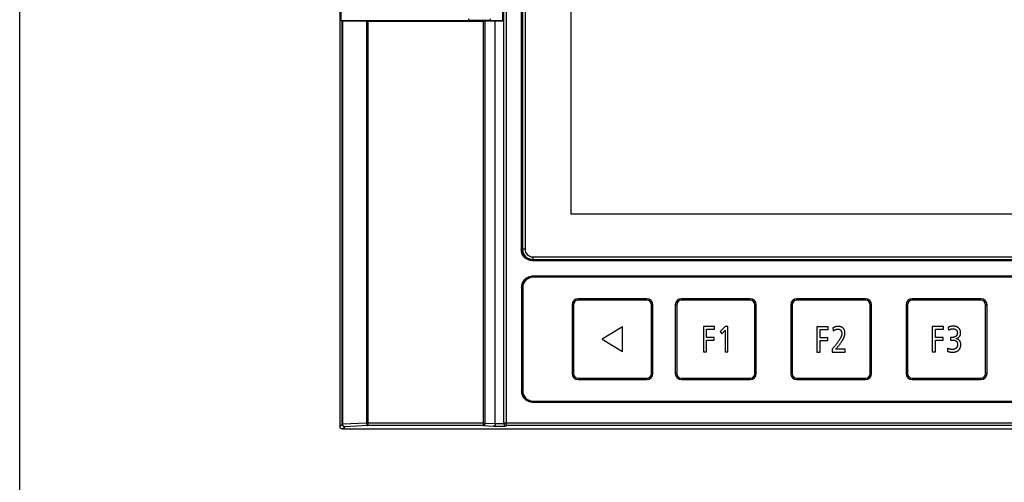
# Model space of a CAD drawing. Extents: x 0 to 750, y 0 to 420.
# Tile 1 of 45: x 0 to 95, y 160 to 205. Entities that reach past the tile are written whole.
import ezdxf

# ---------------------------------------------------------------- set-up
doc = ezdxf.new("R2010")
doc.units = 0
doc.header["$LTSCALE"] = 41.25
doc.layers.get('0').update_dxf_attribs({"linetype": 'CONTINUOUS'})
doc.layers.add('03___PRT_ALL_CURVES', color=7, linetype='CONTINUOUS')

msp = doc.modelspace()

# ---------------------------------------------------------------- linework, layer by layer
at = {"color": 7, "linetype": 'CONTINUOUS'}
for p, q in [((0, 0), (0, 420)), ((46.884, 166.228), (46.884, 275.072)), ((47.134, 165.978), (47.134, 275.321)), ((48.564, 272.114), (48.564, 183.036)), ((48.603, 272.075), (48.603, 183.075)), ((48.678, 272.075), (48.678, 183.075)), ((48.928, 272.075), (48.928, 183.075)), ((46.753, 247.7), (46.753, 205.2)), ((31.003, 220.201), (31.003, 165.899)), ((31.134, 205.2), (31.134, 219.535)), ((31.214, 205.186), (31.134, 205.2)), ((43.878, 205.2), (31.134, 205.2)), ((31.214, 166.111), (31.214, 205.186)), ((31.262, 205.185), (33.573, 205.165)), ((31.289, 166.111), (31.289, 205.185)), ((33.573, 205.165), (33.573, 166.228)), ((33.573, 205.165), (33.644, 205.165)), ((33.644, 205.165), (44.911, 205.165)), ((33.748, 165.978), (33.748, 205.165)), ((43.453, 205.375), (43.453, 205.225)), ((45.553, 205.225), (43.453, 205.225)), ((43.878, 205.225), (43.878, 205.178)), ((44.911, 165.978), (44.911, 205.165)), ((44.911, 205.165), (45.007, 205.165)), ((45.007, 205.165), (46.049, 205.173)), ((45.073, 166.228), (45.073, 205.165)), ((45.128, 205.225), (45.128, 205.178)), ((46.753, 205.2), (45.128, 205.2)), ((45.553, 205.375), (45.553, 205.225)), ((46.049, 166.184), (46.049, 205.173)), ((46.753, 205.2), (46.874, 205.169)), ((46.874, 166.212), (46.874, 205.169)), ((48.564, 183.036), (48.603, 183.075)), ((48.603, 183.075), (48.61, 182.96)), ((48.928, 183.075), (48.678, 183.075)), ((49.678, 182.325), (49.678, 182.075)), ((49.678, 182.325), (163.328, 182.325)), ((49.639, 181.961), (49.678, 182)), ((49.639, 181.961), (163.367, 181.961)), ((49.678, 182.075), (163.328, 182.075)), ((49.678, 182), (163.328, 182)), ((49.703, 180.45), (49.586, 180.443)), ((163.311, 180.458), (49.695, 180.458)), ((163.303, 180.45), (49.703, 180.45)), ((163.303, 180.35), (49.703, 180.35)), ((48.595, 179.358), (48.603, 179.35)), ((48.595, 179.358), (48.595, 169.341)), ((48.603, 179.35), (48.603, 169.35)), ((48.703, 179.35), (48.703, 169.35)), ((54.066, 178.13), (54.066, 178.265)), ((60.716, 178.265), (54.066, 178.265)), ((60.716, 178.13), (60.716, 178.265)), ((70.716, 178.265), (64.066, 178.265)), ((64.066, 178.13), (64.066, 178.265)), ((70.716, 178.13), (70.716, 178.265)), ((81.891, 178.265), (75.241, 178.265)), ((75.241, 178.13), (75.241, 178.265)), ((81.891, 178.13), (81.891, 178.265)), ((93.066, 178.265), (86.416, 178.265)), ((86.416, 178.13), (86.416, 178.265)), ((93.066, 178.13), (93.066, 178.265)), ((53.476, 177.675), (53.476, 171.025)), ((53.611, 177.675), (53.476, 177.675)), ((53.611, 177.675), (53.611, 171.025)), ((60.716, 178.13), (54.066, 178.13)), ((61.171, 171.025), (61.171, 177.675)), ((61.171, 177.675), (61.306, 177.675)), ((61.306, 171.025), (61.306, 177.675)), ((63.611, 177.675), (63.476, 177.675)), ((63.476, 177.675), (63.476, 171.025)), ((63.611, 177.675), (63.611, 171.025)), ((70.716, 178.13), (64.066, 178.13)), ((71.171, 177.675), (71.306, 177.675)), ((71.171, 171.025), (71.171, 177.675)), ((71.306, 171.025), (71.306, 177.675)), ((74.786, 177.675), (74.651, 177.675)), ((74.651, 177.675), (74.651, 171.025)), ((74.786, 177.675), (74.786, 171.025)), ((81.891, 178.13), (75.241, 178.13)), ((82.346, 177.675), (82.481, 177.675)), ((82.346, 171.025), (82.346, 177.675)), ((82.481, 171.025), (82.481, 177.675)), ((85.961, 177.675), (85.826, 177.675)), ((85.826, 177.675), (85.826, 171.025)), ((85.961, 177.675), (85.961, 171.025)), ((93.066, 178.13), (86.416, 178.13)), ((93.521, 177.675), (93.656, 177.675)), ((93.521, 171.025), (93.521, 177.675)), ((93.656, 171.025), (93.656, 177.675)), ((53.611, 171.025), (53.476, 171.025)), ((61.171, 171.025), (61.306, 171.025)), ((63.611, 171.025), (63.476, 171.025)), ((71.171, 171.025), (71.306, 171.025)), ((74.786, 171.025), (74.651, 171.025)), ((82.346, 171.025), (82.481, 171.025)), ((85.961, 171.025), (85.826, 171.025)), ((93.521, 171.025), (93.656, 171.025)), ((54.066, 170.57), (54.066, 170.435)), ((54.066, 170.57), (60.716, 170.57)), ((54.066, 170.435), (60.716, 170.435)), ((60.716, 170.57), (60.716, 170.435)), ((64.066, 170.57), (70.716, 170.57)), ((64.066, 170.57), (64.066, 170.435)), ((64.066, 170.435), (70.716, 170.435)), ((70.716, 170.57), (70.716, 170.435)), ((75.241, 170.57), (81.891, 170.57)), ((75.241, 170.57), (75.241, 170.435)), ((75.241, 170.435), (81.891, 170.435)), ((81.891, 170.57), (81.891, 170.435)), ((86.416, 170.57), (93.066, 170.57)), ((86.416, 170.57), (86.416, 170.435)), ((86.416, 170.435), (93.066, 170.435)), ((93.066, 170.57), (93.066, 170.435)), ((48.595, 169.341), (48.603, 169.35)), ((48.603, 169.35), (48.61, 169.233)), ((49.695, 168.242), (163.311, 168.242)), ((49.703, 168.35), (163.303, 168.35)), ((49.703, 168.25), (163.303, 168.25)), ((31.003, 165.899), (31.214, 166.111)), ((31.289, 166.111), (31.214, 166.111)), ((33.573, 166.228), (31.289, 166.111)), ((33.748, 165.978), (31.464, 165.861)), ((45.073, 166.228), (33.573, 166.228)), ((44.911, 165.978), (33.748, 165.978)), ((44.911, 165.978), (45.911, 165.933)), ((45.073, 166.228), (46.049, 166.184)), ((45.914, 165.939), (45.886, 165.934)), ((46.04, 165.929), (46.097, 165.927)), ((46.097, 165.927), (46.126, 165.927)), ((46.126, 165.927), (46.189, 165.926)), ((46.644, 165.927), (46.706, 165.929)), ((46.874, 166.212), (46.884, 166.228)), ((173.433, 166.228), (46.884, 166.228)), ((47.124, 165.963), (47.134, 165.978)), ((173.258, 165.978), (47.134, 165.978)), ((31.253, 165.65), (31.464, 165.861)), ((31.253, 165.65), (175.754, 165.65))]:
    msp.add_line(p, q, dxfattribs=at)
for points in [[(31.214, 205.186), (31.216, 205.186), (31.22, 205.186), (31.225, 205.186), (31.232, 205.186), (31.241, 205.185), (31.262, 205.185)], [(46.049, 205.173), (46.113, 205.173), (46.179, 205.173), (46.248, 205.174), (46.321, 205.174), (46.396, 205.174), (46.47, 205.174), (46.541, 205.173), (46.609, 205.173), (46.671, 205.173), (46.727, 205.172), (46.777, 205.172), (46.816, 205.171), (46.845, 205.171), (46.865, 205.17), (46.874, 205.169)], [(49.639, 181.961), (49.525, 181.967), (49.414, 181.985), (49.307, 182.013), (49.202, 182.054), (49.101, 182.105), (49.007, 182.166), (48.92, 182.237), (48.84, 182.317), (48.77, 182.404), (48.709, 182.498), (48.657, 182.599), (48.617, 182.703), (48.588, 182.811), (48.571, 182.921), (48.564, 183.036)], [(48.61, 182.96), (48.627, 182.849), (48.656, 182.742)], [(48.656, 182.742), (48.696, 182.638), (48.748, 182.537), (48.808, 182.443), (48.879, 182.356), (48.959, 182.276), (49.046, 182.205), (49.14, 182.144), (49.241, 182.093), (49.346, 182.052)], [(49.346, 182.052), (49.453, 182.024), (49.564, 182.006), (49.678, 182)], [(48.649, 179.698), (48.69, 179.805), (48.743, 179.908), (48.805, 180.004), (48.877, 180.093), (48.959, 180.175), (49.048, 180.248), (49.145, 180.31), (49.248, 180.363), (49.355, 180.404)], [(49.363, 180.396), (49.256, 180.355), (49.153, 180.302), (49.057, 180.24), (48.967, 180.167), (48.886, 180.085), (48.813, 179.996), (48.751, 179.9), (48.698, 179.797), (48.657, 179.69)], [(49.355, 180.404), (49.465, 180.433), (49.578, 180.451), (49.695, 180.458)], [(49.586, 180.443), (49.473, 180.425), (49.363, 180.396)], [(48.595, 179.358), (48.602, 179.475), (48.62, 179.588), (48.649, 179.698)], [(48.657, 179.69), (48.628, 179.58), (48.61, 179.467), (48.603, 179.35)], [(48.649, 169.002), (48.62, 169.111), (48.602, 169.224), (48.595, 169.341)], [(48.61, 169.233), (48.628, 169.119), (48.657, 169.01)], [(49.355, 168.295), (49.248, 168.337), (49.145, 168.389), (49.048, 168.452), (48.959, 168.524), (48.877, 168.606), (48.805, 168.695), (48.743, 168.791), (48.69, 168.895), (48.649, 169.002)], [(48.657, 169.01), (48.698, 168.903), (48.751, 168.799), (48.813, 168.703), (48.886, 168.614), (48.967, 168.532), (49.057, 168.46), (49.153, 168.397), (49.256, 168.345), (49.363, 168.304)], [(49.695, 168.242), (49.578, 168.248), (49.465, 168.266), (49.355, 168.295)], [(49.363, 168.304), (49.473, 168.274), (49.586, 168.256), (49.703, 168.25)], [(31.037, 165.774), (31.019, 165.812), (31.008, 165.854), (31.003, 165.899)], [(31.214, 166.111), (31.218, 166.068), (31.229, 166.026), (31.244, 165.994)], [(31.244, 165.994), (31.248, 165.986), (31.273, 165.951), (31.303, 165.92), (31.339, 165.895), (31.379, 165.876), (31.421, 165.865), (31.464, 165.861)], [(31.464, 165.861), (31.434, 165.866), (31.405, 165.878), (31.378, 165.897), (31.354, 165.923), (31.332, 165.954), (31.315, 165.989), (31.301, 166.027), (31.293, 166.068), (31.289, 166.111)], [(33.573, 166.228), (33.577, 166.185), (33.586, 166.144), (33.599, 166.105), (33.616, 166.07), (33.638, 166.04), (33.662, 166.014), (33.69, 165.995), (33.718, 165.983), (33.748, 165.978)], [(44.911, 165.978), (44.938, 165.983), (44.965, 165.996), (44.99, 166.015), (45.013, 166.04), (45.033, 166.071), (45.05, 166.106), (45.062, 166.145), (45.07, 166.186), (45.073, 166.228)], [(45.911, 165.933), (45.936, 165.932), (45.961, 165.931), (45.987, 165.93), (46.04, 165.929)], [(46.049, 166.184), (46.046, 166.141), (46.038, 166.1), (46.025, 166.062), (46.009, 166.027), (45.989, 165.996), (45.966, 165.971), (45.941, 165.952), (45.914, 165.939)], [(46.049, 166.184), (46.065, 166.183), (46.082, 166.182), (46.099, 166.181), (46.116, 166.18), (46.134, 166.179), (46.152, 166.178), (46.189, 166.177)], [(46.189, 166.177), (46.209, 166.176), (46.25, 166.176)], [(46.189, 165.926), (46.221, 165.925), (46.255, 165.925), (46.29, 165.925), (46.326, 165.925), (46.363, 165.925), (46.401, 165.925), (46.44, 165.925), (46.479, 165.925), (46.518, 165.925), (46.557, 165.926), (46.595, 165.926), (46.644, 165.927)], [(46.25, 166.176), (46.272, 166.175), (46.295, 166.175), (46.318, 166.175), (46.342, 166.174), (46.367, 166.174), (46.392, 166.174), (46.418, 166.174), (46.444, 166.175), (46.47, 166.175), (46.496, 166.175), (46.522, 166.176), (46.547, 166.177), (46.572, 166.177), (46.595, 166.178), (46.619, 166.179), (46.641, 166.18), (46.663, 166.181), (46.684, 166.183), (46.704, 166.184), (46.723, 166.185), (46.741, 166.187), (46.758, 166.188), (46.775, 166.19), (46.79, 166.192), (46.804, 166.193), (46.816, 166.195), (46.828, 166.197), (46.838, 166.199), (46.848, 166.201), (46.856, 166.203), (46.863, 166.205), (46.868, 166.207), (46.872, 166.21), (46.874, 166.212)], [(46.706, 165.929), (46.741, 165.93), (46.775, 165.931), (46.807, 165.932), (46.838, 165.933), (46.868, 165.934), (46.897, 165.936), (46.924, 165.937), (46.95, 165.939), (46.975, 165.94), (46.997, 165.942), (47.018, 165.944), (47.037, 165.946), (47.055, 165.947), (47.07, 165.949), (47.085, 165.951), (47.097, 165.953), (47.107, 165.955), (47.115, 165.958), (47.12, 165.96), (47.124, 165.963)], [(46.874, 166.212), (46.878, 166.169), (46.889, 166.127), (46.908, 166.088), (46.933, 166.052), (46.964, 166.021), (46.999, 165.996), (47.039, 165.978), (47.081, 165.966), (47.124, 165.963)], [(46.884, 166.228), (46.888, 166.184), (46.9, 166.142), (46.918, 166.103), (46.943, 166.067), (46.974, 166.036), (47.009, 166.012), (47.049, 165.993), (47.091, 165.982), (47.134, 165.978)], [(31.253, 165.65), (31.207, 165.654), (31.166, 165.666), (31.128, 165.683), (31.093, 165.708), (31.062, 165.739), (31.037, 165.774)]]:
    msp.add_lwpolyline(points, dxfattribs=at)
for centre, radius, start, end in [((49.678, 183.075), 1, 180, 270), ((49.678, 183.075), 0.75, 180, 270), ((49.703, 179.35), 1, 90, 180), ((54.066, 177.675), 0.59, 90, 180), ((60.716, 177.675), 0.59, 0, 90), ((64.066, 177.675), 0.59, 90, 180), ((70.716, 177.675), 0.59, 0, 90), ((75.241, 177.675), 0.59, 90, 180), ((81.891, 177.675), 0.59, 0, 90), ((86.416, 177.675), 0.59, 90, 180), ((93.066, 177.675), 0.59, 0, 90), ((54.066, 177.675), 0.455, 90, 180), ((60.716, 177.675), 0.455, 0, 90), ((64.066, 177.675), 0.455, 90, 180), ((70.716, 177.675), 0.455, 0, 90), ((75.241, 177.675), 0.455, 90, 180), ((81.891, 177.675), 0.455, 0, 90), ((86.416, 177.675), 0.455, 90, 180), ((93.066, 177.675), 0.455, 0, 90), ((54.066, 171.025), 0.59, 180, 270), ((54.066, 171.025), 0.455, 180, 270), ((60.716, 171.025), 0.59, 270, 360), ((60.716, 171.025), 0.455, 270, 360), ((64.066, 171.025), 0.59, 180, 270), ((64.066, 171.025), 0.455, 180, 270), ((70.716, 171.025), 0.59, 270, 360), ((70.716, 171.025), 0.455, 270, 360), ((75.241, 171.025), 0.59, 180, 270), ((75.241, 171.025), 0.455, 180, 270), ((81.891, 171.025), 0.59, 270, 360), ((81.891, 171.025), 0.455, 270, 360), ((86.416, 171.025), 0.59, 180, 270), ((86.416, 171.025), 0.455, 180, 270), ((93.066, 171.025), 0.59, 270, 360), ((93.066, 171.025), 0.455, 270, 360), ((49.703, 169.35), 1, 180, 270)]:
    msp.add_arc(centre, radius, start, end, dxfattribs=at)
at = {"layer": '03___PRT_ALL_CURVES', "color": 4, "linetype": 'CONTINUOUS'}
for p, q in [((53.353, 266.395), (53.353, 186.495)), ((53.353, 186.495), (159.653, 186.495))]:
    msp.add_line(p, q, dxfattribs=at)
at = {"layer": '03___PRT_ALL_CURVES', "color": 7, "linetype": 'CONTINUOUS'}
for p, q in [((58.373, 175.553), (56.404, 174.35)), ((58.373, 173.147), (58.373, 175.553)), ((67.281, 175.574), (66.201, 175.574)), ((66.201, 175.574), (66.201, 173.126)), ((67.281, 175.32), (67.281, 175.574)), ((68.318, 175.574), (67.817, 175.098)), ((68.576, 175.574), (68.318, 175.574)), ((68.576, 173.126), (68.576, 175.574)), ((78.272, 175.556), (77.193, 175.556)), ((77.193, 175.556), (77.193, 173.108)), ((78.272, 175.302), (78.272, 175.556)), ((78.724, 175.436), (78.763, 175.151)), ((89.439, 175.574), (88.359, 175.574)), ((88.359, 175.574), (88.359, 173.126)), ((89.439, 175.32), (89.439, 175.574)), ((89.883, 175.493), (89.915, 175.214)), ((66.505, 175.32), (67.281, 175.32)), ((66.505, 174.508), (66.505, 175.32)), ((67.249, 174.508), (66.505, 174.508)), ((67.249, 174.251), (67.249, 174.508)), ((67.817, 175.098), (67.973, 174.882)), ((67.973, 174.882), (68.29, 175.214)), ((68.29, 175.214), (68.29, 173.126)), ((77.496, 175.302), (78.272, 175.302)), ((77.496, 174.491), (77.496, 175.302)), ((78.241, 174.491), (77.496, 174.491)), ((78.241, 174.233), (78.241, 174.491)), ((88.663, 175.32), (89.439, 175.32)), ((88.663, 174.508), (88.663, 175.32)), ((89.407, 174.508), (88.663, 174.508)), ((89.407, 174.251), (89.407, 174.508)), ((90.116, 174.526), (90.106, 174.526)), ((90.106, 174.526), (90.106, 174.262)), ((90.134, 174.525), (90.116, 174.526)), ((90.177, 174.522), (90.134, 174.525)), ((90.194, 174.521), (90.177, 174.522)), ((56.404, 174.35), (58.373, 173.147)), ((66.505, 174.251), (67.249, 174.251)), ((66.505, 173.126), (66.505, 174.251)), ((77.496, 174.233), (78.241, 174.233)), ((77.496, 173.108), (77.496, 174.233)), ((88.663, 174.251), (89.407, 174.251)), ((88.663, 173.126), (88.663, 174.251)), ((66.201, 173.126), (66.505, 173.126)), ((68.29, 173.126), (68.576, 173.126)), ((77.193, 173.108), (77.496, 173.108)), ((78.668, 173.383), (78.668, 173.108)), ((78.668, 173.108), (79.934, 173.108)), ((79.934, 173.376), (79.003, 173.376)), ((79.934, 173.108), (79.934, 173.376)), ((88.359, 173.126), (88.663, 173.126)), ((89.838, 173.464), (89.813, 173.182))]:
    msp.add_line(p, q, dxfattribs=at)
for points in [[(79.003, 173.376), (79.053, 173.433), (79.103, 173.489), (79.153, 173.546), (79.202, 173.604), (79.25, 173.662), (79.298, 173.72), (79.345, 173.779), (79.392, 173.838), (79.437, 173.899), (79.482, 173.96), (79.526, 174.022), (79.568, 174.084), (79.609, 174.148), (79.649, 174.213), (79.687, 174.279), (79.707, 174.314), (79.726, 174.349), (79.744, 174.384), (79.762, 174.42), (79.778, 174.456), (79.795, 174.492), (79.81, 174.529), (79.824, 174.566), (79.837, 174.603), (79.849, 174.641), (79.86, 174.679), (79.87, 174.717), (79.878, 174.755), (79.885, 174.794), (79.89, 174.833), (79.894, 174.873), (79.895, 174.913), (79.896, 174.953), (79.894, 174.983), (79.892, 175.013), (79.889, 175.044), (79.885, 175.074), (79.879, 175.104), (79.873, 175.133), (79.865, 175.163), (79.856, 175.192), (79.846, 175.22), (79.835, 175.248), (79.823, 175.275), (79.809, 175.301), (79.795, 175.327), (79.779, 175.351), (79.761, 175.375), (79.743, 175.397), (79.723, 175.419), (79.702, 175.438), (79.679, 175.457), (79.656, 175.474), (79.632, 175.49), (79.606, 175.505), (79.58, 175.519), (79.553, 175.531), (79.525, 175.542), (79.497, 175.552), (79.468, 175.561), (79.439, 175.569), (79.41, 175.576), (79.38, 175.581), (79.35, 175.585), (79.32, 175.588), (79.29, 175.59), (79.261, 175.591), (79.224, 175.591), (79.187, 175.589), (79.151, 175.586), (79.116, 175.581), (79.08, 175.575), (79.045, 175.568), (79.01, 175.559), (78.975, 175.549), (78.942, 175.539), (78.909, 175.528), (78.877, 175.515), (78.845, 175.502), (78.814, 175.487), (78.783, 175.472), (78.753, 175.455), (78.724, 175.436)], [(90.105, 175.573), (90.092, 175.57), (90.079, 175.567), (90.067, 175.563), (90.054, 175.559), (90.042, 175.556), (90.029, 175.552), (90.017, 175.548), (90.004, 175.543), (89.992, 175.539), (89.98, 175.534), (89.967, 175.53), (89.955, 175.525), (89.943, 175.52), (89.931, 175.515), (89.919, 175.51), (89.907, 175.504), (89.895, 175.498), (89.883, 175.493)], [(90.642, 174.403), (90.665, 174.408), (90.687, 174.415), (90.709, 174.422), (90.732, 174.43), (90.754, 174.439), (90.775, 174.449), (90.797, 174.459), (90.818, 174.47), (90.838, 174.482), (90.858, 174.495), (90.878, 174.508), (90.897, 174.522), (90.915, 174.537), (90.933, 174.553), (90.949, 174.569), (90.966, 174.586), (90.981, 174.604), (90.995, 174.623), (91.009, 174.642), (91.022, 174.663), (91.033, 174.684), (91.044, 174.705), (91.054, 174.727), (91.063, 174.75), (91.071, 174.773), (91.078, 174.796), (91.084, 174.82), (91.089, 174.844), (91.093, 174.868), (91.096, 174.893), (91.099, 174.917), (91.1, 174.942), (91.101, 174.967), (91.1, 174.992), (91.099, 175.017), (91.097, 175.042), (91.094, 175.066), (91.09, 175.091), (91.085, 175.116), (91.079, 175.14), (91.073, 175.164), (91.066, 175.187), (91.057, 175.211), (91.048, 175.234), (91.038, 175.256), (91.028, 175.278), (91.016, 175.3), (91.004, 175.321), (90.991, 175.341), (90.977, 175.361), (90.962, 175.38), (90.947, 175.398), (90.931, 175.416), (90.914, 175.433), (90.896, 175.449), (90.877, 175.464), (90.858, 175.478), (90.838, 175.492), (90.818, 175.504), (90.797, 175.516), (90.775, 175.527), (90.753, 175.538), (90.73, 175.547), (90.707, 175.556), (90.684, 175.564), (90.661, 175.572), (90.637, 175.578), (90.613, 175.584), (90.588, 175.59), (90.564, 175.594), (90.539, 175.598), (90.515, 175.602), (90.49, 175.604), (90.465, 175.607), (90.441, 175.608), (90.416, 175.609), (90.385, 175.61), (90.353, 175.609), (90.322, 175.607), (90.291, 175.605), (90.26, 175.602), (90.229, 175.598), (90.198, 175.593), (90.168, 175.587), (90.137, 175.581), (90.105, 175.573)], [(78.763, 175.151), (78.79, 175.171), (78.817, 175.19), (78.845, 175.208), (78.873, 175.226), (78.902, 175.242), (78.932, 175.258), (78.962, 175.272), (78.992, 175.285), (79.016, 175.293), (79.04, 175.301), (79.064, 175.308), (79.089, 175.314), (79.113, 175.319), (79.138, 175.323), (79.164, 175.326), (79.189, 175.327), (79.215, 175.327), (79.237, 175.326), (79.258, 175.324), (79.28, 175.32), (79.302, 175.316), (79.323, 175.311), (79.345, 175.305), (79.365, 175.298), (79.385, 175.289), (79.405, 175.28), (79.424, 175.27), (79.442, 175.258), (79.459, 175.246), (79.475, 175.232), (79.49, 175.218), (79.504, 175.202), (79.516, 175.185), (79.528, 175.167), (79.538, 175.149), (79.547, 175.13), (79.556, 175.11), (79.563, 175.089), (79.569, 175.068), (79.574, 175.047), (79.579, 175.025), (79.582, 175.003), (79.585, 174.981), (79.587, 174.959), (79.588, 174.936), (79.589, 174.914), (79.588, 174.88), (79.586, 174.845), (79.582, 174.812), (79.577, 174.778), (79.571, 174.745), (79.563, 174.713), (79.554, 174.68), (79.544, 174.648), (79.533, 174.616), (79.521, 174.585), (79.508, 174.554), (79.494, 174.523), (79.479, 174.492), (79.464, 174.462), (79.448, 174.432), (79.432, 174.402), (79.415, 174.373), (79.398, 174.344), (79.381, 174.314), (79.339, 174.247), (79.296, 174.181), (79.252, 174.116), (79.207, 174.051), (79.161, 173.988), (79.115, 173.925), (79.067, 173.863), (79.019, 173.801), (78.97, 173.74), (78.921, 173.68), (78.871, 173.62), (78.821, 173.561), (78.77, 173.501), (78.719, 173.442), (78.668, 173.383)], [(89.915, 175.214), (89.937, 175.227), (89.959, 175.24), (89.981, 175.252), (90.003, 175.264), (90.025, 175.275), (90.048, 175.286), (90.071, 175.296), (90.094, 175.306), (90.117, 175.315), (90.141, 175.323), (90.163, 175.33), (90.186, 175.337), (90.208, 175.342), (90.231, 175.347), (90.254, 175.351), (90.278, 175.354), (90.301, 175.356), (90.325, 175.358), (90.349, 175.359), (90.366, 175.359), (90.383, 175.358), (90.4, 175.357), (90.417, 175.356), (90.434, 175.354), (90.451, 175.352), (90.467, 175.349), (90.484, 175.346), (90.501, 175.342), (90.517, 175.338), (90.533, 175.333), (90.549, 175.327), (90.565, 175.321), (90.58, 175.315), (90.595, 175.308), (90.609, 175.3), (90.623, 175.292), (90.636, 175.283), (90.649, 175.274), (90.662, 175.264), (90.674, 175.253), (90.685, 175.242), (90.695, 175.23), (90.705, 175.218), (90.714, 175.205), (90.723, 175.192), (90.731, 175.178), (90.738, 175.164), (90.745, 175.15), (90.751, 175.135), (90.757, 175.12), (90.762, 175.104), (90.767, 175.088), (90.771, 175.072), (90.774, 175.056), (90.777, 175.039), (90.78, 175.023), (90.782, 175.006), (90.783, 174.989), (90.783, 174.973), (90.784, 174.956), (90.783, 174.939), (90.782, 174.921), (90.78, 174.903), (90.778, 174.885), (90.775, 174.867), (90.771, 174.85), (90.767, 174.832), (90.762, 174.815), (90.757, 174.798), (90.751, 174.782), (90.744, 174.766), (90.737, 174.75), (90.729, 174.734), (90.721, 174.719), (90.712, 174.705), (90.702, 174.691), (90.692, 174.677), (90.681, 174.664), (90.67, 174.652), (90.658, 174.64), (90.645, 174.628), (90.635, 174.62), (90.625, 174.612), (90.614, 174.605), (90.603, 174.598)], [(90.254, 174.519), (90.245, 174.519), (90.237, 174.519), (90.228, 174.519), (90.22, 174.52), (90.211, 174.52), (90.202, 174.521), (90.194, 174.521)], [(90.603, 174.598), (90.595, 174.592), (90.586, 174.587), (90.577, 174.583), (90.568, 174.578), (90.559, 174.574), (90.55, 174.57), (90.54, 174.566), (90.531, 174.562), (90.521, 174.558), (90.511, 174.555), (90.501, 174.552), (90.491, 174.549), (90.481, 174.546), (90.471, 174.543), (90.461, 174.541), (90.451, 174.538), (90.441, 174.536), (90.43, 174.534), (90.42, 174.532), (90.41, 174.531), (90.399, 174.529), (90.389, 174.527), (90.378, 174.526), (90.368, 174.525), (90.357, 174.524), (90.347, 174.523), (90.336, 174.522), (90.326, 174.521), (90.316, 174.521), (90.305, 174.52), (90.295, 174.52), (90.285, 174.519), (90.274, 174.519), (90.264, 174.519), (90.254, 174.519)], [(89.813, 173.182), (89.848, 173.169), (89.883, 173.157), (89.919, 173.146), (89.955, 173.136), (89.991, 173.127), (90.027, 173.119), (90.063, 173.111), (90.1, 173.105), (90.136, 173.1), (90.173, 173.096), (90.209, 173.093), (90.246, 173.091), (90.283, 173.09), (90.321, 173.09), (90.349, 173.091), (90.378, 173.092), (90.407, 173.095), (90.436, 173.097), (90.465, 173.101), (90.493, 173.105), (90.522, 173.11), (90.55, 173.115), (90.579, 173.122), (90.607, 173.129), (90.634, 173.137), (90.661, 173.146), (90.688, 173.156), (90.715, 173.166), (90.741, 173.178), (90.766, 173.19), (90.791, 173.203), (90.815, 173.217), (90.838, 173.233), (90.86, 173.249), (90.882, 173.266), (90.903, 173.284), (90.923, 173.304), (90.943, 173.325), (90.961, 173.346), (90.978, 173.369), (90.995, 173.392), (91.01, 173.416), (91.024, 173.441), (91.038, 173.467), (91.05, 173.493), (91.062, 173.52), (91.072, 173.548), (91.081, 173.576), (91.09, 173.604), (91.097, 173.633), (91.103, 173.662), (91.108, 173.691), (91.112, 173.721), (91.115, 173.75), (91.117, 173.78), (91.118, 173.81), (91.118, 173.836), (91.117, 173.862), (91.115, 173.888), (91.113, 173.913), (91.109, 173.939), (91.105, 173.964), (91.099, 173.989), (91.093, 174.014), (91.086, 174.038), (91.077, 174.062), (91.068, 174.085), (91.058, 174.108), (91.047, 174.13), (91.034, 174.152), (91.021, 174.173), (91.007, 174.193), (90.991, 174.212), (90.975, 174.231), (90.957, 174.249), (90.938, 174.266), (90.919, 174.282), (90.899, 174.297), (90.878, 174.311), (90.856, 174.325), (90.834, 174.337), (90.811, 174.349), (90.787, 174.36), (90.764, 174.369)], [(90.106, 174.262), (90.126, 174.265), (90.146, 174.267), (90.166, 174.269), (90.184, 174.269), (90.202, 174.27), (90.221, 174.27), (90.239, 174.269), (90.257, 174.269), (90.28, 174.268), (90.302, 174.267), (90.324, 174.266), (90.346, 174.264), (90.368, 174.263), (90.39, 174.261), (90.412, 174.258), (90.433, 174.255), (90.455, 174.252), (90.477, 174.247), (90.499, 174.243), (90.514, 174.239), (90.529, 174.235), (90.544, 174.23), (90.559, 174.225), (90.574, 174.219), (90.588, 174.213), (90.602, 174.207), (90.616, 174.2), (90.629, 174.192), (90.642, 174.184), (90.655, 174.176), (90.667, 174.166), (90.678, 174.156), (90.689, 174.146), (90.699, 174.135), (90.708, 174.123), (90.717, 174.111), (90.726, 174.099), (90.734, 174.086), (90.741, 174.072), (90.748, 174.058), (90.755, 174.044), (90.76, 174.03), (90.766, 174.015), (90.771, 173.999), (90.775, 173.984), (90.779, 173.968), (90.782, 173.953), (90.785, 173.936), (90.788, 173.92), (90.79, 173.904), (90.792, 173.888), (90.793, 173.871), (90.793, 173.855), (90.794, 173.838), (90.794, 173.819), (90.793, 173.801), (90.792, 173.782), (90.79, 173.763), (90.787, 173.745), (90.784, 173.727), (90.781, 173.709), (90.777, 173.691), (90.772, 173.673), (90.767, 173.656), (90.761, 173.639), (90.755, 173.622), (90.748, 173.606), (90.74, 173.59), (90.732, 173.574), (90.724, 173.559), (90.715, 173.544), (90.705, 173.53), (90.694, 173.516), (90.683, 173.503), (90.672, 173.49), (90.66, 173.478), (90.647, 173.467), (90.633, 173.456), (90.619, 173.445), (90.604, 173.435), (90.589, 173.426), (90.573, 173.418), (90.557, 173.409), (90.541, 173.402), (90.524, 173.395), (90.507, 173.389), (90.489, 173.383), (90.472, 173.378), (90.454, 173.373), (90.436, 173.369), (90.417, 173.365), (90.399, 173.361), (90.38, 173.359)], [(90.764, 174.369), (90.757, 174.372), (90.75, 174.375), (90.743, 174.377), (90.735, 174.379), (90.728, 174.382), (90.721, 174.384), (90.714, 174.386), (90.707, 174.388), (90.7, 174.39), (90.692, 174.392), (90.685, 174.394), (90.678, 174.395), (90.671, 174.397), (90.664, 174.399), (90.656, 174.4), (90.649, 174.401), (90.642, 174.403)], [(90.38, 173.359), (90.364, 173.357), (90.348, 173.355), (90.331, 173.353), (90.315, 173.352), (90.298, 173.352), (90.282, 173.351), (90.264, 173.351), (90.246, 173.352), (90.229, 173.352), (90.211, 173.354), (90.194, 173.355), (90.176, 173.357), (90.159, 173.359), (90.142, 173.362), (90.124, 173.365), (90.107, 173.368), (90.09, 173.371), (90.073, 173.375), (90.056, 173.38), (90.038, 173.385), (90.019, 173.39), (90, 173.396), (89.982, 173.402), (89.963, 173.409), (89.945, 173.416), (89.926, 173.423), (89.908, 173.431), (89.89, 173.438), (89.873, 173.447), (89.855, 173.455), (89.838, 173.464)]]:
    msp.add_lwpolyline(points, dxfattribs=at)

doc.saveas('drawing.dxf')
